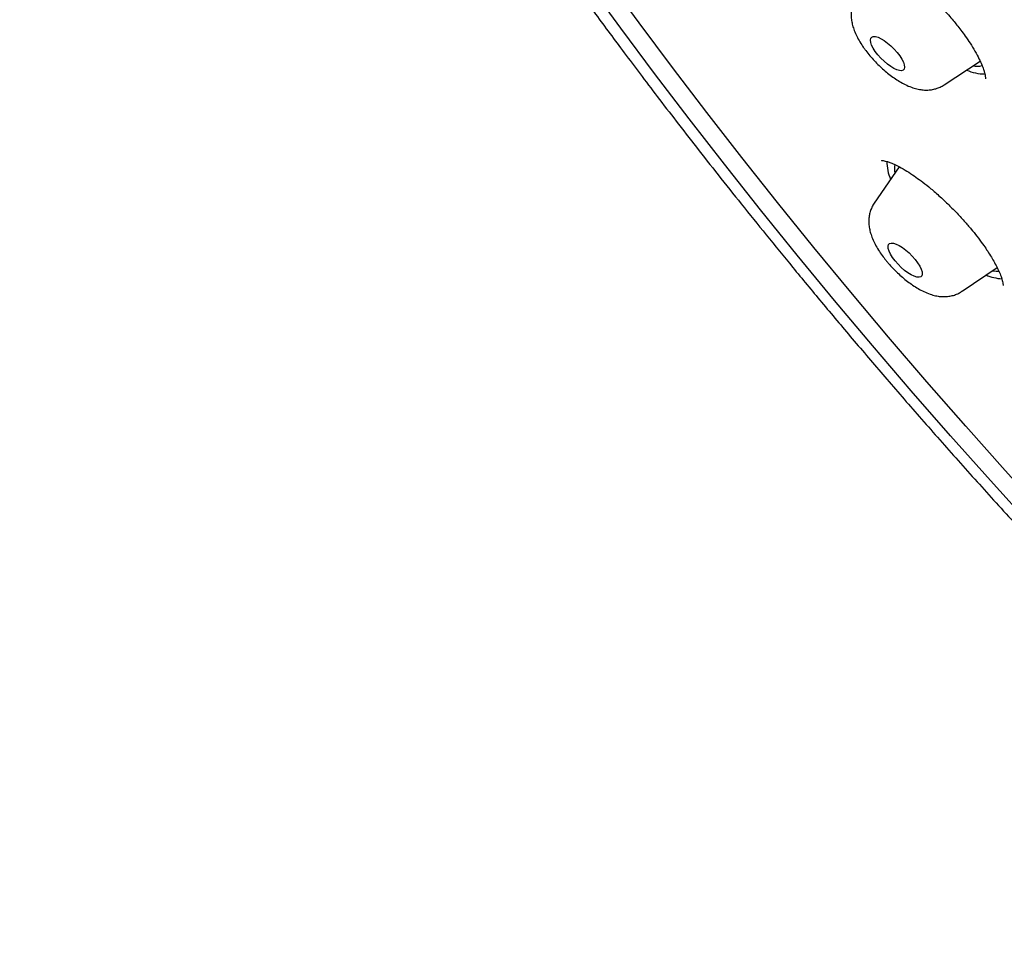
# Model space of a CAD drawing. Header units: millimetres. Extents: x 8 to 1577, y 12 to 2534.
# Tile 13 of 60: x 1304 to 1324, y 875 to 893. Entities that reach past the tile are written whole.
import ezdxf

# ---------------------------------------------------------------- set-up
doc = ezdxf.new("R2010")
doc.units = ezdxf.units.MM

msp = doc.modelspace()

# ---------------------------------------------------------------- linework, layer by layer
at = {"color": 7, "linetype": 'Continuous', "lineweight": 30}
for p, q in [((1322.538, 891.745), (1323.246, 892.211)), ((1321.658, 890.14), (1321.169, 889.426)), ((1322.893, 887.698), (1323.579, 888.165))]:
    msp.add_line(p, q, dxfattribs=at)
at = {"color": 7, "linetype": 'Continuous', "lineweight": 30, "flags": 128}
for points in [[(1332.645, 874.736), (1331.775, 875.536), (1330.91, 876.345), (1330.051, 877.164), (1329.197, 877.991), (1328.351, 878.827), (1327.512, 879.671), (1326.681, 880.522), (1325.859, 881.38), (1325.046, 882.243), (1324.243, 883.112), (1323.449, 883.986), (1322.667, 884.864), (1321.896, 885.746), (1321.137, 886.631), (1320.39, 887.518), (1319.656, 888.407), (1318.935, 889.297), (1318.228, 890.188), (1317.536, 891.079), (1316.859, 891.969), (1316.197, 892.858), (1315.55, 893.745)], [(1333.709, 874.241), (1332.843, 875.022), (1331.981, 875.813), (1331.125, 876.614), (1330.274, 877.425), (1329.429, 878.244), (1328.591, 879.072), (1327.761, 879.908), (1326.938, 880.75), (1326.124, 881.599), (1325.319, 882.454), (1324.523, 883.315), (1323.738, 884.18), (1322.963, 885.049), (1322.2, 885.922), (1321.448, 886.798), (1320.709, 887.677), (1319.982, 888.557), (1319.269, 889.439), (1318.569, 890.321), (1317.884, 891.203), (1317.213, 892.084), (1316.557, 892.964), (1315.917, 893.842)], [(1321.668, 892.316), (1321.71, 892.252), (1321.741, 892.192), (1321.759, 892.138), (1321.765, 892.092), (1321.758, 892.057), (1321.739, 892.034), (1321.707, 892.023), (1321.665, 892.025), (1321.614, 892.04), (1321.555, 892.067), (1321.492, 892.105), (1321.427, 892.153), (1321.361, 892.209), (1321.298, 892.271), (1321.24, 892.336), (1321.189, 892.402), (1321.148, 892.466), (1321.117, 892.527), (1321.099, 892.58), (1321.093, 892.626), (1321.1, 892.661), (1321.119, 892.684), (1321.151, 892.695), (1321.193, 892.693), (1321.244, 892.679), (1321.302, 892.651), (1321.366, 892.613), (1321.431, 892.565), (1321.497, 892.509), (1321.56, 892.447), (1321.618, 892.382), (1321.668, 892.316)], [(1321.972, 888.321), (1322.021, 888.256), (1322.062, 888.192), (1322.091, 888.132), (1322.108, 888.079), (1322.112, 888.035), (1322.103, 888.002), (1322.082, 887.98), (1322.049, 887.971), (1322.006, 887.974), (1321.953, 887.991), (1321.894, 888.019), (1321.83, 888.059), (1321.765, 888.108), (1321.699, 888.165), (1321.637, 888.228), (1321.58, 888.293), (1321.53, 888.359), (1321.49, 888.423), (1321.461, 888.482), (1321.444, 888.535), (1321.44, 888.579), (1321.448, 888.613), (1321.47, 888.635), (1321.503, 888.644), (1321.546, 888.64), (1321.598, 888.624), (1321.658, 888.595), (1321.721, 888.555), (1321.787, 888.506), (1321.852, 888.449), (1321.915, 888.387), (1321.972, 888.321)], [(1323.483, 888.1), (1323.56, 888.092), (1323.613, 888.095)]]:
    msp.add_lwpolyline(points, dxfattribs=at)
at = {"color": 7, "linetype": 'Continuous', "lineweight": 30}
for centre, radius, start, end in [((1323.324, 892.791), 0.829, 245.5732, 271.0651), ((1323.181, 892.497), 0.387, 258.6699, 285.8929), ((1322.228, 890.232), 0.811, 178.9788, 204.5816), ((1321.999, 890.093), 0.434, 167.9368, 190.3524), ((1323.73, 888.861), 0.92, 246.4565, 266.5684)]:
    msp.add_arc(centre, radius, start, end, dxfattribs=at)
for points, knots in [([(1306.993, 925.13), (1306.953, 925.091), (1306.88, 925.017), (1306.78, 924.914), (1306.696, 924.825), (1306.629, 924.752), (1306.577, 924.695), (1306.538, 924.651), (1306.497, 924.604), (1306.444, 924.542), (1306.376, 924.461), (1306.285, 924.349), (1306.181, 924.216), (1306.073, 924.07), (1305.978, 923.936), (1305.892, 923.809), (1305.81, 923.683), (1305.728, 923.552), (1305.64, 923.405), (1305.552, 923.25), (1305.471, 923.099), (1305.403, 922.966), (1305.342, 922.843), (1305.284, 922.72), (1305.224, 922.586), (1305.16, 922.436), (1305.096, 922.281), (1305.037, 922.125), (1304.981, 921.973), (1304.931, 921.827), (1304.888, 921.692), (1304.852, 921.576), (1304.812, 921.443), (1304.767, 921.279), (1304.713, 921.07), (1304.66, 920.84), (1304.61, 920.594), (1304.563, 920.337), (1304.523, 920.076), (1304.489, 919.815), (1304.461, 919.561), (1304.44, 919.315), (1304.424, 919.076), (1304.412, 918.83), (1304.405, 918.607), (1304.402, 918.408), (1304.402, 918.24), (1304.403, 918.066), (1304.407, 917.888), (1304.413, 917.707), (1304.42, 917.532), (1304.429, 917.372), (1304.438, 917.231), (1304.447, 917.106), (1304.456, 916.985), (1304.467, 916.858), (1304.48, 916.716), (1304.498, 916.539), (1304.522, 916.326), (1304.553, 916.075), (1304.59, 915.803), (1304.634, 915.51), (1304.687, 915.196), (1304.738, 914.91), (1304.786, 914.666), (1304.824, 914.478), (1304.859, 914.308), (1304.894, 914.149), (1304.926, 914.004), (1304.956, 913.874), (1304.984, 913.756), (1305.014, 913.628), (1305.051, 913.477), (1305.095, 913.301), (1305.16, 913.047), (1305.25, 912.714), (1305.366, 912.303), (1305.501, 911.854), (1305.655, 911.363), (1305.831, 910.835), (1306.017, 910.304), (1306.207, 909.786), (1306.396, 909.291), (1306.563, 908.868), (1306.705, 908.519), (1306.819, 908.246), (1306.923, 907.998), (1307.009, 907.798), (1307.081, 907.632), (1307.147, 907.481), (1307.225, 907.304), (1307.317, 907.099), (1307.434, 906.839), (1307.579, 906.522), (1307.749, 906.159), (1307.927, 905.787), (1308.104, 905.422), (1308.282, 905.062), (1308.46, 904.708), (1308.638, 904.36), (1308.877, 903.9), (1309.176, 903.335), (1309.538, 902.671), (1309.881, 902.058), (1310.202, 901.496), (1310.504, 900.976), (1310.805, 900.468), (1311.108, 899.965), (1311.413, 899.466), (1311.789, 898.863), (1312.237, 898.156), (1312.645, 897.528), (1312.934, 897.091), (1313.1, 896.842), (1313.266, 896.594), (1313.425, 896.357), (1313.566, 896.15), (1313.681, 895.981), (1313.773, 895.847), (1313.85, 895.735), (1313.911, 895.647), (1313.961, 895.573), (1314.015, 895.496), (1314.085, 895.395), (1314.171, 895.271), (1314.265, 895.136), (1314.359, 895.002), (1314.474, 894.839), (1314.609, 894.648), (1314.762, 894.432), (1314.911, 894.223), (1315.07, 894.001), (1315.252, 893.75), (1315.465, 893.455), (1315.712, 893.118), (1315.981, 892.753), (1316.272, 892.364), (1316.581, 891.952), (1316.92, 891.506), (1317.289, 891.025), (1317.687, 890.514), (1318.113, 889.971), (1318.569, 889.399), (1319.057, 888.793), (1319.581, 888.151), (1320.144, 887.472), (1320.746, 886.756), (1321.385, 886.008), (1322.062, 885.228), (1322.774, 884.421), (1323.52, 883.59), (1324.302, 882.735), (1325.122, 881.853), (1325.989, 880.939), (1326.902, 879.994), (1327.863, 879.019), (1328.867, 878.022), (1329.912, 877.005), (1330.92, 876.046), (1331.882, 875.149), (1332.792, 874.316), (1333.674, 873.523), (1334.254, 873.014), (1334.521, 872.781)], [0, 0, 0, 0, 0.003405, 0.00638, 0.008925, 0.011038, 0.012721, 0.013974, 0.015064, 0.017379, 0.020106, 0.02322, 0.028553, 0.033246, 0.037327, 0.041416, 0.045327, 0.049258, 0.05381, 0.059021, 0.06347, 0.067448, 0.070957, 0.074442, 0.078379, 0.082767, 0.087436, 0.091751, 0.096097, 0.100358, 0.104117, 0.107336, 0.110046, 0.11508, 0.120799, 0.127063, 0.133616, 0.140438, 0.147266, 0.153994, 0.160571, 0.166771, 0.172589, 0.178602, 0.185046, 0.189033, 0.193111, 0.197278, 0.201534, 0.205878, 0.210149, 0.213903, 0.217114, 0.219981, 0.222585, 0.225513, 0.228773, 0.232364, 0.237564, 0.243218, 0.249277, 0.25574, 0.262608, 0.26988, 0.274289, 0.27833, 0.281921, 0.285062, 0.288409, 0.291027, 0.29324, 0.295836, 0.299005, 0.302631, 0.306716, 0.314712, 0.323002, 0.331573, 0.341657, 0.352104, 0.362523, 0.372415, 0.381779, 0.390614, 0.396145, 0.40123, 0.405801, 0.409855, 0.412202, 0.414929, 0.418156, 0.421883, 0.426109, 0.43229, 0.439027, 0.445656, 0.452149, 0.458504, 0.464722, 0.470803, 0.476746, 0.488756, 0.500164, 0.510972, 0.520115, 0.528807, 0.537325, 0.545743, 0.55406, 0.562276, 0.575853, 0.589146, 0.593265, 0.597357, 0.60142, 0.60542, 0.608982, 0.611541, 0.613728, 0.615543, 0.616986, 0.618057, 0.619126, 0.620773, 0.622973, 0.625201, 0.627369, 0.629475, 0.63318, 0.63668, 0.639974, 0.643371, 0.647447, 0.652214, 0.657672, 0.663823, 0.669921, 0.676574, 0.683782, 0.691546, 0.699864, 0.708575, 0.71782, 0.727601, 0.737917, 0.74897, 0.760577, 0.772739, 0.785454, 0.798724, 0.812297, 0.826403, 0.841045, 0.856222, 0.872225, 0.888782, 0.905894, 0.923561, 0.941783, 0.956488, 0.971535, 0.986924, 1, 1, 1, 1]), ([(1320.989, 894.329), (1320.989, 894.328), (1320.988, 894.326), (1321.005, 894.326), (1321.045, 894.319), (1321.089, 894.308), (1321.15, 894.288), (1321.231, 894.255), (1321.334, 894.205), (1321.44, 894.146), (1321.55, 894.078), (1321.663, 894.002), (1321.79, 893.909), (1321.919, 893.808), (1322.062, 893.686), (1322.212, 893.55), (1322.365, 893.4), (1322.505, 893.253), (1322.621, 893.124), (1322.713, 893.015), (1322.794, 892.916), (1322.873, 892.814), (1322.961, 892.693), (1323.056, 892.554), (1323.148, 892.405), (1323.224, 892.263), (1323.278, 892.144), (1323.313, 892.054), (1323.333, 891.987), (1323.344, 891.942), (1323.349, 891.911), (1323.352, 891.887), (1323.353, 891.867), (1323.354, 891.867), (1323.355, 891.867)], [0, 0, 0, 0, 0.020317, 0.051775, 0.077712, 0.102962, 0.127864, 0.164534, 0.200342, 0.234042, 0.264369, 0.299411, 0.329909, 0.367906, 0.402875, 0.443389, 0.487449, 0.526747, 0.560369, 0.588291, 0.610865, 0.63617, 0.667534, 0.704822, 0.74778, 0.791776, 0.829846, 0.862009, 0.888363, 0.91171, 0.928937, 0.947588, 0.969065, 1, 1, 1, 1]), ([(1320.817, 893.468), (1320.814, 893.464), (1320.793, 893.436), (1320.765, 893.376), (1320.735, 893.292), (1320.719, 893.205), (1320.713, 893.117), (1320.72, 893.027), (1320.737, 892.933), (1320.767, 892.833), (1320.811, 892.727), (1320.869, 892.616), (1320.923, 892.53), (1320.957, 892.483), (1320.964, 892.472)], [0, 0, 0, 0, 0.012936, 0.094514, 0.174954, 0.255445, 0.337434, 0.422844, 0.514297, 0.615029, 0.727293, 0.84762, 0.965243, 1, 1, 1, 1]), ([(1320.964, 892.472), (1320.977, 892.454), (1321.015, 892.401), (1321.083, 892.316), (1321.17, 892.218), (1321.262, 892.125), (1321.358, 892.037), (1321.457, 891.955), (1321.56, 891.879), (1321.667, 891.81), (1321.779, 891.748), (1321.892, 891.699), (1322.001, 891.666), (1322.102, 891.647), (1322.198, 891.642), (1322.291, 891.649), (1322.38, 891.669), (1322.464, 891.7), (1322.514, 891.73), (1322.538, 891.745)], [0, 0, 0, 0, 0.034386, 0.099555, 0.163558, 0.226976, 0.290399, 0.354241, 0.419124, 0.485878, 0.555684, 0.63014, 0.695533, 0.75374, 0.807329, 0.858178, 0.907424, 0.955754, 1, 1, 1, 1]), ([(1321.31, 890.266), (1321.309, 890.265), (1321.306, 890.264), (1321.325, 890.264), (1321.359, 890.259), (1321.411, 890.246), (1321.477, 890.224), (1321.561, 890.189), (1321.673, 890.134), (1321.804, 890.059), (1321.947, 889.965), (1322.091, 889.862), (1322.246, 889.741), (1322.422, 889.59), (1322.603, 889.422), (1322.777, 889.247), (1322.931, 889.081), (1323.067, 888.923), (1323.188, 888.773), (1323.289, 888.637), (1323.378, 888.508), (1323.451, 888.396), (1323.517, 888.284), (1323.578, 888.171), (1323.63, 888.06), (1323.663, 887.973), (1323.683, 887.909), (1323.693, 887.864), (1323.698, 887.825), (1323.698, 887.809), (1323.701, 887.81), (1323.701, 887.811)], [0, 0, 0, 0, 0.01046, 0.041205, 0.069623, 0.097045, 0.126276, 0.15868, 0.194195, 0.240251, 0.281714, 0.318876, 0.359404, 0.406353, 0.459773, 0.504129, 0.550053, 0.591275, 0.627314, 0.666969, 0.697438, 0.730396, 0.760738, 0.795792, 0.834191, 0.872864, 0.898734, 0.924657, 0.950992, 0.982506, 1, 1, 1, 1]), ([(1321.17, 889.423), (1321.16, 889.41), (1321.134, 889.373), (1321.103, 889.303), (1321.076, 889.218), (1321.063, 889.13), (1321.061, 889.042), (1321.07, 888.951), (1321.091, 888.856), (1321.124, 888.754), (1321.172, 888.646), (1321.233, 888.535), (1321.303, 888.428), (1321.361, 888.351), (1321.394, 888.309), (1321.402, 888.301)], [0, 0, 0, 0, 0.036864, 0.108339, 0.179073, 0.250153, 0.322945, 0.399285, 0.481654, 0.572914, 0.674212, 0.780092, 0.882585, 0.974424, 1, 1, 1, 1]), ([(1321.402, 888.301), (1321.416, 888.283), (1321.458, 888.232), (1321.532, 888.151), (1321.624, 888.059), (1321.721, 887.971), (1321.82, 887.89), (1321.924, 887.815), (1322.031, 887.747), (1322.145, 887.687), (1322.258, 887.641), (1322.367, 887.609), (1322.467, 887.593), (1322.562, 887.59), (1322.654, 887.6), (1322.743, 887.622), (1322.823, 887.654), (1322.869, 887.684), (1322.89, 887.697)], [0, 0, 0, 0, 0.03659, 0.10535, 0.173662, 0.242072, 0.311012, 0.381197, 0.453572, 0.529485, 0.61069, 0.679608, 0.741249, 0.798355, 0.852777, 0.905633, 0.957601, 1, 1, 1, 1])]:
    msp.add_open_spline(points, degree=3, knots=knots, dxfattribs=at)

doc.saveas('drawing.dxf')
